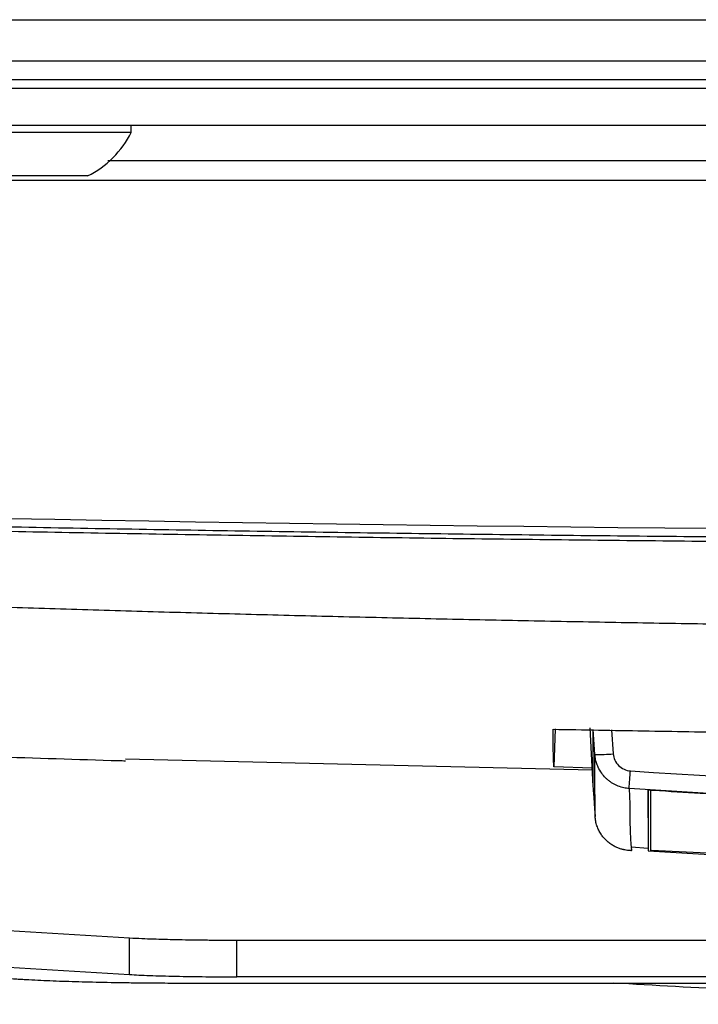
# Model space of a CAD drawing. Header units: millimetres. Extents: x 155400 to 158181, y 110641 to 115017.
# Tile 86 of 126: x 156997 to 157034, y 113661 to 113714. Entities that reach past the tile are written whole.
import ezdxf

# ---------------------------------------------------------------- set-up
doc = ezdxf.new("R2010")
doc.units = ezdxf.units.MM

msp = doc.modelspace()

# ---------------------------------------------------------------- linework, layer by layer
at = {"color": 7, "linetype": 'Continuous', "lineweight": 25}
for p, q in [((156852.324, 113714.333), (157288.824, 113714.333)), ((157280.324, 113712.083), (156860.824, 113712.083)), ((156860.824, 113711.083), (157280.324, 113711.083)), ((157289.449, 113710.583), (156851.699, 113710.583)), ((157289.449, 113708.583), (156851.699, 113708.583)), ((157003.324, 113708.203), (157003.324, 113708.583)), ((157003.324, 113708.203), (156993.824, 113708.203)), ((157139.075, 113706.653), (157002.046, 113706.653)), ((157000.949, 113705.833), (156996.199, 113705.833)), ((157234.576, 113705.583), (156906.573, 113705.583)), ((157026.375, 113675.768), (157026.302, 113673.685)), ((157028.258, 113675.811), (157028.424, 113672.644)), ((157028.415, 113675.718), (157028.424, 113672.644)), ((157028.53, 113674.372), (157028.436, 113675.718)), ((157029.436, 113675.709), (157029.527, 113674.404)), ((157003.017, 113674.125), (157028.377, 113673.539)), ((157028.373, 113673.623), (157026.302, 113673.685)), ((157031.571, 113669.147), (157031.57, 113672.398)), ((157031.432, 113670.929), (157031.432, 113669.13)), ((157030.499, 113669.351), (157030.512, 113669.139)), ((157030.499, 113669.339), (157031.43, 113669.266)), ((157030.078, 113669.189), (157030.453, 113669.137)), ((157031.432, 113669.13), (157035.648, 113668.869)), ((157031.611, 113669.142), (157031.595, 113669.143)), ((157035.443, 113668.956), (157031.611, 113669.142)), ((156983.564, 113665.588), (157003.23, 113664.394)), ((157003.23, 113662.397), (157003.23, 113664.394)), ((157009.054, 113664.268), (157040.529, 113664.268)), ((157009.054, 113662.271), (157009.054, 113664.268)), ((156983.564, 113663.591), (157003.23, 113662.397)), ((157048.377, 113662.271), (157009.054, 113662.271))]:
    msp.add_line(p, q, dxfattribs=at)
for centre, radius, start, end in [((156998.574, 113710.588), 5.315, 296.5409, 333.3384), ((157028.821, 113680.963), 6.597, 267.4702, 276.1463), ((156929.504, 113679.928), 101.161, 355.79801, 356.34251), ((157031.734, 113670.68), 1.726, 88.9241, 95.4664), ((157031.593, 113669.216), 0.0729, 252.4558, 272.1014)]:
    msp.add_arc(centre, radius, start, end, dxfattribs=at)
for points, knots in [([(156907.393, 113689.935), (156961.76, 113687.648), (157016.169, 113686.505), (157124.998, 113686.505), (157179.389, 113687.648), (157233.756, 113689.935)], [0, 0, 0, 0, 0.5, 0.5, 1, 1, 1, 1]), ([(157233.777, 113689.462), (157231.645, 113689.373), (157227.38, 113689.196), (157220.983, 113688.943), (157214.586, 113688.7), (157208.188, 113688.468), (157201.79, 113688.247), (157195.392, 113688.036), (157188.993, 113687.835), (157182.594, 113687.645), (157176.194, 113687.466), (157169.794, 113687.297), (157163.394, 113687.139), (157156.994, 113686.991), (157150.594, 113686.854), (157144.193, 113686.727), (157137.792, 113686.611), (157131.391, 113686.506), (157124.989, 113686.411), (157118.588, 113686.327), (157112.187, 113686.253), (157105.785, 113686.189), (157099.383, 113686.137), (157092.981, 113686.094), (157086.579, 113686.063), (157080.177, 113686.042), (157073.776, 113686.031), (157067.374, 113686.031), (157060.972, 113686.042), (157054.57, 113686.063), (157048.168, 113686.094), (157041.766, 113686.137), (157035.364, 113686.189), (157028.963, 113686.253), (157022.561, 113686.327), (157016.16, 113686.411), (157009.758, 113686.506), (157003.357, 113686.611), (156996.956, 113686.727), (156990.556, 113686.854), (156984.155, 113686.991), (156977.755, 113687.139), (156971.355, 113687.297), (156964.955, 113687.466), (156958.556, 113687.645), (156952.156, 113687.835), (156945.758, 113688.036), (156939.359, 113688.247), (156932.961, 113688.468), (156926.563, 113688.7), (156920.166, 113688.943), (156913.769, 113689.196), (156909.504, 113689.373), (156907.372, 113689.462)], [0, 0, 0, 0, 0.019608, 0.039216, 0.058824, 0.078432, 0.098039, 0.117647, 0.137255, 0.156863, 0.176471, 0.196079, 0.215687, 0.235294, 0.254902, 0.27451, 0.294118, 0.313726, 0.333334, 0.352941, 0.372549, 0.392157, 0.411765, 0.431373, 0.45098, 0.470588, 0.490196, 0.509804, 0.529412, 0.54902, 0.568627, 0.588235, 0.607843, 0.627451, 0.647059, 0.666666, 0.686274, 0.705882, 0.72549, 0.745098, 0.764706, 0.784313, 0.803921, 0.823529, 0.843137, 0.862745, 0.882353, 0.901961, 0.921568, 0.941176, 0.960784, 0.980392, 1, 1, 1, 1]), ([(156944.841, 113687.849), (156946.94, 113687.782), (156951.137, 113687.647), (156957.434, 113687.458), (156963.731, 113687.278), (156970.029, 113687.109), (156976.326, 113686.95), (156982.624, 113686.802), (156988.923, 113686.664), (156995.221, 113686.535), (157001.52, 113686.418), (157007.818, 113686.31), (157014.117, 113686.213), (157020.416, 113686.126), (157026.716, 113686.049), (157033.015, 113685.983), (157039.314, 113685.927), (157045.614, 113685.881), (157051.914, 113685.845), (157058.213, 113685.82), (157064.513, 113685.805), (157070.813, 113685.8), (157077.112, 113685.806), (157083.412, 113685.822), (157089.711, 113685.848), (157096.011, 113685.884), (157102.311, 113685.931), (157108.61, 113685.988), (157114.909, 113686.055), (157121.209, 113686.132), (157127.508, 113686.22), (157133.807, 113686.318), (157140.105, 113686.426), (157146.404, 113686.545), (157152.702, 113686.674), (157159.001, 113686.813), (157165.298, 113686.962), (157171.596, 113687.122), (157177.894, 113687.292), (157184.191, 113687.472), (157190.488, 113687.662), (157194.685, 113687.797), (157196.784, 113687.865)], [0, 0, 0, 0, 0.025, 0.050001, 0.075001, 0.100001, 0.125002, 0.150002, 0.175002, 0.200002, 0.225002, 0.250002, 0.275002, 0.300002, 0.325001, 0.350001, 0.375001, 0.400001, 0.425, 0.45, 0.475, 0.5, 0.524999, 0.549999, 0.574999, 0.599999, 0.624998, 0.649998, 0.674998, 0.699998, 0.724998, 0.749998, 0.774998, 0.799998, 0.824998, 0.849998, 0.874998, 0.899998, 0.924999, 0.949999, 0.974999, 1, 1, 1, 1]), ([(157003.014, 113674.006), (157002.895, 113674.01), (157000.497, 113674.079), (156997.812, 113674.165), (156994.961, 113674.264), (156994.106, 113674.295), (156993.253, 113674.326), (156992.374, 113674.358), (156991.522, 113674.39), (156990.629, 113674.427), (156990.2, 113674.45), (156990.342, 113674.461), (156990.304, 113674.478), (156990.314, 113674.496), (156990.31, 113674.536), (156990.314, 113674.636), (156990.311, 113674.923), (156990.313, 113675.639), (156990.312, 113677.109), (156990.312, 113679.405), (156990.312, 113681.527), (156990.312, 113682.589)], [0, 0, 0, 0, 0.002062, 0.041337, 0.04628, 0.051191, 0.056085, 0.060974, 0.066334, 0.070846, 0.081967, 0.093159, 0.104261, 0.115362, 0.126465, 0.17008, 0.247961, 0.387027, 0.591211, 0.795529, 1, 1, 1, 1]), ([(156990.312, 113682.589), (156991.89, 113682.535), (156995.045, 113682.428), (156999.778, 113682.279), (157004.512, 113682.138), (157009.246, 113682.008), (157013.98, 113681.888), (157018.714, 113681.777), (157023.449, 113681.675), (157028.184, 113681.583), (157032.92, 113681.501), (157037.655, 113681.429), (157042.392, 113681.366), (157047.128, 113681.313), (157051.865, 113681.27), (157056.602, 113681.236), (157061.339, 113681.212), (157066.077, 113681.197), (157072.218, 113681.191), (157079.763, 113681.206), (157088.711, 113681.257), (157097.657, 113681.343), (157106.603, 113681.464), (157115.547, 113681.619), (157124.49, 113681.808), (157133.432, 113682.033), (157142.373, 113682.289), (157148.333, 113682.489), (157151.312, 113682.589)], [0, 0, 0, 0, 0.029408, 0.058816, 0.088223, 0.117632, 0.14704, 0.176449, 0.205859, 0.235269, 0.26468, 0.294092, 0.323505, 0.35292, 0.382336, 0.411753, 0.441172, 0.470593, 0.500016, 0.555586, 0.61115, 0.666709, 0.722264, 0.777815, 0.833363, 0.888909, 0.944455, 1, 1, 1, 1]), ([(157026.258, 113675.739), (157027.899, 113675.709), (157031.181, 113675.649), (157036.105, 113675.571), (157041.028, 113675.504), (157045.953, 113675.447), (157050.877, 113675.4), (157055.801, 113675.363), (157060.726, 113675.337), (157065.651, 113675.321), (157070.575, 113675.315), (157075.5, 113675.32), (157080.425, 113675.335), (157085.349, 113675.36), (157090.273, 113675.396), (157095.198, 113675.442), (157100.122, 113675.498), (157105.045, 113675.565), (157109.969, 113675.641), (157113.251, 113675.7), (157114.892, 113675.73)], [0, 0, 0, 0, 0.055552, 0.111105, 0.16666, 0.222216, 0.277773, 0.333331, 0.388889, 0.444448, 0.500007, 0.555565, 0.611124, 0.666681, 0.722238, 0.777793, 0.833348, 0.8889, 0.944451, 1, 1, 1, 1]), ([(157026.302, 113673.685), (157026.3, 113673.71), (157026.297, 113673.76), (157026.291, 113673.848), (157026.286, 113673.946), (157026.282, 113674.055), (157026.278, 113674.174), (157026.274, 113674.305), (157026.271, 113674.446), (157026.268, 113674.598), (157026.265, 113674.761), (157026.263, 113674.935), (157026.261, 113675.119), (157026.259, 113675.314), (157026.258, 113675.52), (157026.258, 113675.666), (157026.258, 113675.739)], [0, 0, 0, 0, 0.071485, 0.142957, 0.214419, 0.285871, 0.357313, 0.428746, 0.500172, 0.571591, 0.643003, 0.71441, 0.785812, 0.857211, 0.928607, 1, 1, 1, 1]), ([(156972.812, 113675.552), (156972.812, 113674.872), (156972.812, 113674.186), (156972.812, 113672.805), (156972.812, 113672.11), (156972.812, 113670.018), (156972.812, 113668.614), (156972.812, 113666.521), (156972.812, 113665.825), (156972.812, 113664.788), (156972.812, 113664.357), (156972.812, 113663.907), (156972.812, 113663.8), (156972.812, 113663.773), (156972.812, 113663.768), (156972.814, 113663.757), (156972.818, 113663.753), (156972.832, 113663.739), (156972.848, 113663.731), (156972.905, 113663.708), (156972.956, 113663.694), (156973.081, 113663.669), (156973.154, 113663.656), (156973.403, 113663.621), (156973.607, 113663.599), (156974.007, 113663.564), (156974.156, 113663.552), (156974.421, 113663.534), (156974.516, 113663.528), (156974.675, 113663.518), (156974.732, 113663.514), (156974.843, 113663.508), (156975.788, 113663.45), (156976.745, 113663.392), (156979.472, 113663.227), (156981.322, 113663.114), (156985.042, 113662.889), (156986.912, 113662.775), (156990.619, 113662.55), (156992.456, 113662.439), (156995.156, 113662.275), (156996.158, 113662.214), (156997.146, 113662.154), (156997.365, 113662.141), (156997.475, 113662.134), (156997.802, 113662.115), (156998.019, 113662.103), (156998.676, 113662.072), (156999.121, 113662.054), (157000.045, 113662.023), (157000.523, 113662.009), (157001.535, 113661.984), (157002.067, 113661.973), (157002.937, 113661.959), (157003.239, 113661.955), (157003.878, 113661.947), (157004.215, 113661.944), (157004.946, 113661.938), (157005.34, 113661.935), (157006.016, 113661.932), (157006.256, 113661.932), (157006.662, 113661.931), (157006.807, 113661.931), (157007.099, 113661.931), (157011.921, 113661.931), (157021.622, 113661.931), (157031.496, 113661.931), (157041.499, 113661.931), (157046.566, 113661.931), (157051.67, 113661.931)], [0, 0, 0, 0, 0.125, 0.125, 0.25, 0.25, 0.5, 0.5, 0.625, 0.625, 0.6875, 0.703125, 0.707031, 0.707031, 0.708008, 0.708008, 0.708984, 0.708984, 0.710937, 0.710937, 0.714844, 0.714844, 0.71875, 0.71875, 0.726562, 0.726562, 0.730469, 0.730469, 0.732422, 0.732422, 0.733398, 0.733398, 0.734375, 0.75, 0.75, 0.78125, 0.78125, 0.8125, 0.8125, 0.84375, 0.84375, 0.859375, 0.861328, 0.861328, 0.863281, 0.863281, 0.867187, 0.867187, 0.875, 0.875, 0.882812, 0.882812, 0.890625, 0.890625, 0.894531, 0.894531, 0.898437, 0.898437, 0.902344, 0.902344, 0.904297, 0.904297, 0.905273, 0.905273, 0.90625, 0.9375, 0.96875, 0.96875, 1, 1, 1, 1]), ([(157030.393, 113672.515), (157030.344, 113672.519), (157030.246, 113672.528), (157030.098, 113672.555), (157029.948, 113672.594), (157029.799, 113672.645), (157029.652, 113672.709), (157029.507, 113672.787), (157029.368, 113672.877), (157029.236, 113672.979), (157029.072, 113673.129), (157028.88, 113673.355), (157028.718, 113673.635), (157028.614, 113673.907), (157028.554, 113674.139), (157028.538, 113674.296), (157028.53, 113674.372)], [0, 0, 0, 0, 0.051005, 0.103439, 0.157208, 0.212198, 0.268274, 0.32528, 0.383047, 0.441385, 0.500098, 0.615585, 0.749807, 0.835885, 0.919436, 1, 1, 1, 1]), ([(157028.539, 113670.994), (157028.539, 113671.025), (157028.539, 113671.062), (157028.538, 113671.132), (157028.538, 113671.167), (157028.538, 113671.272), (157028.538, 113671.343), (157028.537, 113671.554), (157028.537, 113671.695), (157028.536, 113672.118), (157028.535, 113672.4), (157028.533, 113673.246), (157028.531, 113673.809), (157028.53, 113674.372)], [0, 0, 0, 0, 0.03125, 0.03125, 0.0625, 0.0625, 0.125, 0.125, 0.25, 0.25, 0.5, 0.5, 1, 1, 1, 1]), ([(157029.527, 113674.404), (157029.544, 113674.163), (157029.649, 113673.934), (157029.989, 113673.595), (157030.218, 113673.49), (157030.459, 113673.474)], [0, 0, 0, 0, 0.5, 0.5, 1, 1, 1, 1]), ([(157030.459, 113673.474), (157043.831, 113672.59), (157057.203, 113672.149), (157083.946, 113672.149), (157097.318, 113672.59), (157110.69, 113673.474)], [0, 0, 0, 0, 0.5, 0.5, 1, 1, 1, 1]), ([(157110.756, 113672.515), (157109.991, 113672.465), (157108.462, 113672.366), (157106.168, 113672.228), (157103.874, 113672.097), (157101.58, 113671.976), (157099.285, 113671.863), (157096.99, 113671.759), (157094.696, 113671.664), (157092.401, 113671.577), (157090.106, 113671.499), (157087.811, 113671.43), (157085.515, 113671.369), (157083.22, 113671.317), (157080.925, 113671.274), (157078.629, 113671.239), (157076.333, 113671.213), (157074.037, 113671.196), (157071.741, 113671.187), (157069.445, 113671.187), (157067.149, 113671.195), (157064.853, 113671.213), (157062.556, 113671.239), (157060.26, 113671.273), (157057.963, 113671.317), (157055.666, 113671.368), (157053.369, 113671.429), (157051.072, 113671.498), (157048.775, 113671.576), (157046.477, 113671.663), (157044.18, 113671.758), (157041.882, 113671.863), (157039.585, 113671.975), (157037.287, 113672.097), (157034.989, 113672.227), (157032.691, 113672.366), (157031.159, 113672.465), (157030.393, 113672.515)], [0, 0, 0, 0, 0.028583, 0.057162, 0.085735, 0.114304, 0.14287, 0.171431, 0.19999, 0.228546, 0.257099, 0.28565, 0.3142, 0.342749, 0.371297, 0.399845, 0.428393, 0.456941, 0.485491, 0.514041, 0.542594, 0.571148, 0.599705, 0.628265, 0.656829, 0.685396, 0.713967, 0.742543, 0.771124, 0.79971, 0.828302, 0.856901, 0.885506, 0.914118, 0.942737, 0.971365, 1, 1, 1, 1]), ([(157030.393, 113672.515), (157030.411, 113672.14), (157030.446, 113671.389), (157030.426, 113670.333), (157030.477, 113669.655), (157030.499, 113669.351)], [0, 0, 0, 0, 0.355636, 0.711272, 1, 1, 1, 1]), ([(157031.42, 113672.421), (157031.421, 113672.14), (157031.423, 113671.595), (157031.425, 113670.904), (157031.427, 113670.355), (157031.428, 113669.975), (157031.43, 113669.655), (157031.43, 113669.42), (157031.431, 113669.249), (157031.431, 113669.163), (157031.432, 113669.13)], [0, 0, 0, 0, 0.2572637, 0.5000023, 0.6250037, 0.750005, 0.8406302, 0.9125043, 0.9656276, 1, 1, 1, 1]), ([(157109.73, 113672.42), (157108.889, 113672.368), (157107.207, 113672.262), (157104.684, 113672.117), (157102.16, 113671.982), (157099.636, 113671.857), (157097.112, 113671.743), (157094.587, 113671.639), (157092.061, 113671.545), (157089.536, 113671.462), (157087.01, 113671.389), (157084.483, 113671.327), (157081.956, 113671.275), (157079.429, 113671.233), (157076.902, 113671.202), (157074.374, 113671.181), (157071.846, 113671.171), (157069.318, 113671.171), (157066.79, 113671.181), (157064.262, 113671.202), (157061.734, 113671.233), (157059.206, 113671.275), (157056.678, 113671.327), (157054.151, 113671.389), (157051.624, 113671.462), (157049.097, 113671.545), (157046.57, 113671.639), (157044.044, 113671.743), (157041.518, 113671.857), (157038.993, 113671.982), (157036.468, 113672.117), (157033.943, 113672.262), (157032.261, 113672.368), (157031.42, 113672.421)], [0, 0, 0, 0, 0.032255, 0.064508, 0.096759, 0.129008, 0.161257, 0.193505, 0.225752, 0.258, 0.290248, 0.322497, 0.354748, 0.387, 0.419255, 0.451512, 0.483772, 0.516035, 0.548298, 0.580561, 0.612823, 0.645086, 0.677349, 0.709611, 0.741874, 0.774138, 0.806402, 0.838666, 0.870931, 0.903197, 0.935464, 0.967731, 1, 1, 1, 1]), ([(157031.432, 113670.929), (157031.431, 113670.95), (157031.431, 113671), (157031.431, 113671.095), (157031.43, 113671.222), (157031.43, 113671.352), (157031.429, 113671.478), (157031.429, 113671.593), (157031.429, 113671.713), (157031.428, 113671.834), (157031.428, 113671.98), (157031.427, 113672.156), (157031.427, 113672.313), (157031.426, 113672.401), (157031.426, 113672.42)], [0, 0, 0, 0, 0.04676, 0.113447, 0.200063, 0.306606, 0.376295, 0.451195, 0.536172, 0.614437, 0.690378, 0.825988, 0.961598, 1, 1, 1, 1]), ([(157030.512, 113669.139), (157030.469, 113669.14), (157030.377, 113669.142), (157030.231, 113669.159), (157030.072, 113669.189), (157029.901, 113669.237), (157029.72, 113669.306), (157029.532, 113669.4), (157029.342, 113669.524), (157029.163, 113669.672), (157029.001, 113669.843), (157028.857, 113670.035), (157028.734, 113670.25), (157028.636, 113670.485), (157028.567, 113670.735), (157028.548, 113670.907), (157028.539, 113670.994)], [0, 0, 0, 0, 0.044046, 0.09315, 0.147512, 0.207286, 0.27255, 0.343271, 0.419281, 0.500238, 0.576741, 0.656998, 0.740322, 0.825891, 0.912776, 1, 1, 1, 1]), ([(157030.512, 113669.139), (157030.515, 113669.138), (157030.522, 113669.138), (157030.531, 113669.137), (157030.535, 113669.136)], [0, 0, 0, 0, 0.500026, 1, 1, 1, 1]), ([(157003.23, 113662.397), (157003.535, 113662.379), (157003.905, 113662.361), (157004.755, 113662.33), (157005.235, 113662.316), (157006.267, 113662.294), (157006.818, 113662.285), (157007.936, 113662.274), (157008.504, 113662.271), (157009.054, 113662.271)], [0, 0, 0, 0, 0.25, 0.25, 0.5, 0.5, 0.75, 0.75, 1, 1, 1, 1]), ([(157070.812, 113660.777), (157061.553, 113660.825), (157047.781, 113660.897), (157034.033, 113661.676), (157029.528, 113661.931)], [0, 0, 0, 0, 0.672324, 1, 1, 1, 1])]:
    msp.add_open_spline(points, degree=3, knots=knots, dxfattribs=at)
for points in [[(157028.424, 113672.644), (157028.425, 113672.628), (157028.463, 113672.086), (157028.537, 113671.025)], [(157028.424, 113672.644), (157028.424, 113672.644), (157028.424, 113672.644), (157028.424, 113672.644)], [(157028.537, 113671.025), (157028.537, 113671.015), (157028.538, 113671.004), (157028.539, 113670.994)], [(157003.23, 113664.394), (157003.474, 113664.379), (157003.9, 113664.359), (157004.514, 113664.335), (157005.126, 113664.316), (157005.757, 113664.301), (157006.425, 113664.288), (157007.145, 113664.278), (157007.97, 113664.271), (157008.626, 113664.268), (157009.054, 113664.268)]]:
    msp.add_open_spline(points, degree=3, dxfattribs=at)

doc.saveas('drawing.dxf')
